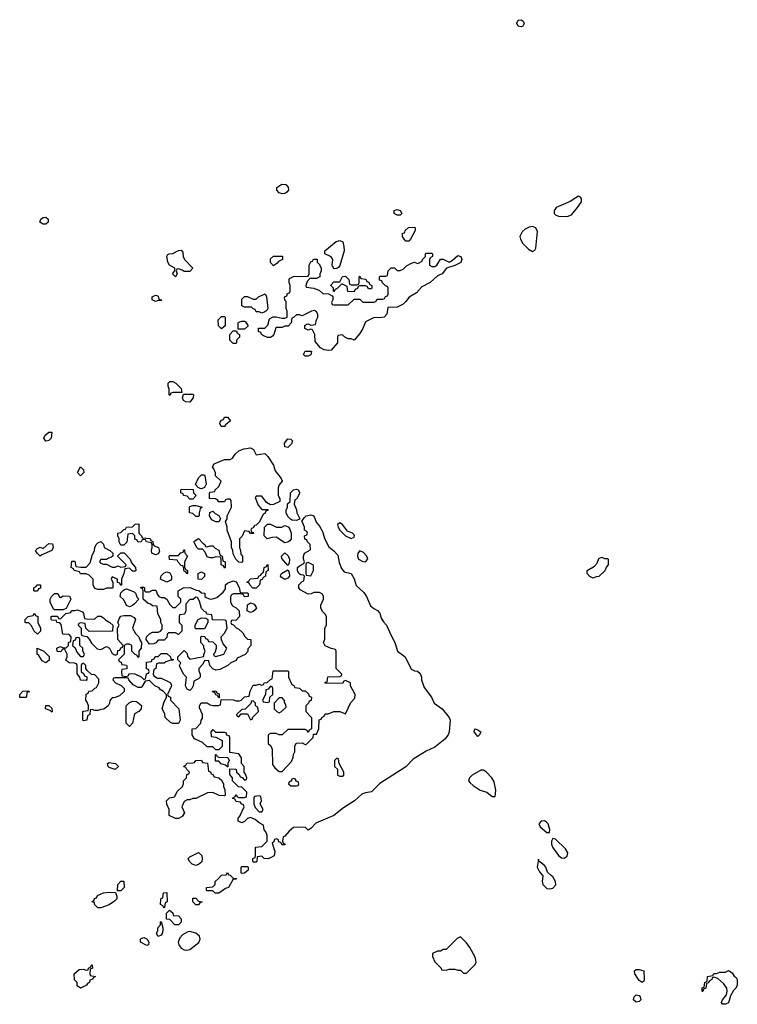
# Model space of a CAD drawing. Header units: inches. Extents: x 2380053 to 2584298, y 380219 to 546618.
# Tile 100 of 256: x 2466307 to 2471292, y 454478 to 461315. Entities that reach past the tile are written whole.
import ezdxf

# ---------------------------------------------------------------- set-up
doc = ezdxf.new("R2010")
doc.units = ezdxf.units.IN
doc.header["$MEASUREMENT"] = 0
for name, color, linetype in [('C4465', 7, 'Continuous'), ('C4466', 7, 'Continuous'), ('C4475', 7, 'Continuous'), ('C4476', 7, 'Continuous')]:
    doc.layers.add(name, color=color, linetype=linetype)

msp = doc.modelspace()

# ---------------------------------------------------------------- linework, layer by layer
at = {"layer": 'C4465', "color": 2}
for points, elevation in [([(2468930, 459958), (2468908.9, 459968.9), (2468908.7, 459990), (2468930, 459998), (2468951.3, 459990), (2468962, 459970), (2468950, 459958)], 54), ([(2466470, 459895.3), (2466448, 459910), (2466455.3, 459930), (2466470, 459941), (2466490, 459944.7), (2466504.7, 459930), (2466504.7, 459910), (2466490, 459895.3)], 54), ([(2468990, 459778), (2468978, 459790), (2468966, 459810), (2468966, 459830), (2468982, 459838), (2468986, 459850), (2469008.4, 459871.6), (2469050, 459874), (2469054, 459870), (2469054, 459850), (2469022, 459790), (2469010, 459778)], 54), ([(2469870, 459878.4), (2469845.7, 459874.3), (2469818.9, 459861.1), (2469797.8, 459842.2), (2469781.6, 459810), (2469784.9, 459790), (2469801.4, 459761.4), (2469842, 459722), (2469870, 459704.9), (2469885.1, 459714.9), (2469892.3, 459727.7), (2469903.9, 459843.9), (2469893.2, 459870)], 58), ([(2468490, 459586), (2468486, 459590), (2468478, 459610), (2468482, 459650), (2468470, 459668), (2468426, 459690), (2468426, 459710), (2468504.7, 459775.3), (2468530, 459782), (2468551.6, 459771.6), (2468559.8, 459739.8), (2468561, 459710), (2468531.6, 459608.4), (2468523.6, 459596.4), (2468510, 459588)], 54), ([(2467450, 459566), (2467436.4, 459576.4), (2467410, 459586), (2467398, 459582), (2467394, 459570), (2467402, 459550), (2467390, 459529), (2467369.3, 459550), (2467386, 459570), (2467386, 459590), (2467349, 459610), (2467335.3, 459630), (2467328.7, 459670), (2467336.4, 459683.6), (2467346, 459690), (2467370, 459692), (2467410, 459712), (2467430, 459714), (2467439.6, 459699.6), (2467442, 459670), (2467452, 459650), (2467511.1, 459588.9), (2467490, 459566)], 54), ([(2469170, 459602), (2469190, 459602), (2469206, 459610), (2469230, 459652), (2469250, 459651.3), (2469290, 459632), (2469314.6, 459645.4), (2469350, 459678), (2469370.9, 459670.9), (2469378, 459650), (2469370.5, 459629.5), (2469330, 459609), (2469271, 459589), (2469242, 459550), (2469210, 459535.3), (2469158, 459490), (2469100.9, 459459.1), (2469062.5, 459417.5), (2469012.7, 459387.3), (2468990, 459357.2), (2468970, 459339.3), (2468930, 459319.3), (2468863.6, 459316.4), (2468857.3, 459270), (2468838, 459250), (2468810, 459244), (2468770, 459248), (2468710, 459218), (2468691.3, 459170), (2468670, 459135.3), (2468630.4, 459089.6), (2468610, 459098), (2468590, 459098), (2468566, 459110), (2468550, 459126), (2468518, 459122), (2468514, 459110), (2468514, 459070), (2468470, 459021.2), (2468450, 459017.2), (2468422.7, 459022.7), (2468396.4, 459036.4), (2468360.4, 459080.4), (2468358, 459130), (2468342, 459162), (2468330, 459166), (2468310, 459158), (2468288, 459170), (2468288.4, 459191.6), (2468300.4, 459199.6), (2468310, 459202), (2468330, 459194), (2468362, 459198), (2468368.4, 459231.6), (2468378, 459250), (2468378, 459270), (2468370, 459286), (2468354.6, 459294.6), (2468334, 459290), (2468270, 459258), (2468250, 459266), (2468230, 459266), (2468210, 459246), (2468198, 459242), (2468194, 459210), (2468172.7, 459187.3), (2468150, 459186), (2468130, 459178), (2468090, 459178), (2468085.4, 459174.6), (2468071.6, 459128.4), (2468063.6, 459116.4), (2468050, 459108), (2468030, 459108), (2468000.4, 459120.4), (2467986, 459130), (2467982, 459142), (2467966, 459150), (2467967.3, 459172.7), (2468010, 459174), (2468030, 459194), (2468043.1, 459236.9), (2468068.7, 459251.3), (2468090, 459251.3), (2468130, 459242), (2468150, 459242), (2468166, 459250), (2468166, 459290), (2468158, 459310), (2468158, 459358), (2468148.4, 459368.4), (2468146, 459390), (2468162, 459398), (2468167.3, 459412.7), (2468182, 459418), (2468186, 459430), (2468186, 459470), (2468178, 459490), (2468178, 459510), (2468182, 459518), (2468208.9, 459531.1), (2468310, 459534), (2468318, 459550), (2468318, 459610), (2468330, 459634), (2468342, 459638), (2468347.3, 459652.7), (2468372.7, 459652.7), (2468374, 459630), (2468390, 459614), (2468402, 459590), (2468402, 459570), (2468392.7, 459547.3), (2468391.6, 459528.4), (2468370, 459518), (2468322, 459518), (2468303.6, 459496.4), (2468294, 459470), (2468298, 459458), (2468351.6, 459451.6), (2468390, 459434), (2468412.7, 459412.7), (2468452, 459412), (2468478, 459398), (2468482, 459390), (2468482, 459370), (2468474, 459350), (2468478, 459338), (2468490, 459334), (2468590, 459334), (2468630, 459374), (2468670, 459374), (2468690, 459354), (2468770, 459354), (2468782, 459358), (2468790, 459374), (2468830, 459374), (2468842, 459378), (2468847.3, 459392.7), (2468862, 459398), (2468866, 459410), (2468866, 459450), (2468862, 459462), (2468847.3, 459467.3), (2468827.3, 459487.3), (2468822, 459502), (2468807.3, 459507.3), (2468806, 459530), (2468810, 459534), (2468850, 459534), (2468862, 459538), (2468866, 459570), (2468888.4, 459591.6), (2468910, 459592), (2468930, 459574), (2468950, 459574), (2468970, 459582), (2468994.6, 459605.4), (2469030, 459624.7), (2469050, 459632), (2469070, 459622), (2469076.4, 459623.6), (2469102, 459638), (2469106, 459650), (2469126, 459670), (2469126, 459690), (2469130, 459694), (2469170, 459694), (2469174, 459690), (2469174, 459670), (2469158, 459662), (2469154, 459650), (2469154, 459610)], 54), ([(2468070, 459606), (2468048.4, 459628.4), (2468050, 459654), (2468070, 459672), (2468132.7, 459672.7), (2468134, 459650), (2468104.7, 459635.3), (2468096.9, 459623.1)], 54), ([(2468730, 459446), (2468722, 459462), (2468710, 459466), (2468670, 459466), (2468658, 459462), (2468652.7, 459447.3), (2468638, 459442), (2468630, 459426), (2468587.3, 459427.3), (2468582, 459462), (2468550, 459478), (2468542, 459478), (2468512.7, 459447.3), (2468498, 459442), (2468490, 459426), (2468486, 459430), (2468486, 459450), (2468468.4, 459468.4), (2468468.4, 459471.6), (2468490, 459494), (2468530, 459494), (2468548.7, 459531.3), (2468570, 459534), (2468594, 459510), (2468598, 459478), (2468610, 459474), (2468650, 459474), (2468662, 459478), (2468666, 459490), (2468666, 459530), (2468670, 459534), (2468678, 459518), (2468712.7, 459512.7), (2468718, 459498), (2468732.7, 459492.7), (2468738, 459478), (2468754, 459470), (2468754, 459450), (2468750, 459446)], 54), ([(2467250, 459358), (2467228, 459370), (2467228, 459390), (2467250, 459402), (2467259.6, 459399.6), (2467270, 459394), (2467274, 459374), (2467294, 459370), (2467290, 459366), (2467270, 459366)], 54), ([(2467990, 459278), (2467970, 459286), (2467950, 459286), (2467942, 459302), (2467930, 459306), (2467918, 459318), (2467870, 459318), (2467850, 459328), (2467850, 459374), (2467870, 459392), (2467890, 459392), (2467930, 459374), (2467950, 459374), (2467966, 459390), (2468011.6, 459411.6), (2468022, 459390), (2468031.3, 459310), (2468023.6, 459296.4), (2468010, 459286)], 54), ([(2467710, 459168.7), (2467688.4, 459188.4), (2467686, 459230), (2467710, 459254), (2467730, 459254), (2467734, 459250), (2467734, 459190)], 54), ([(2467826, 459166), (2467826, 459210), (2467830, 459214), (2467850, 459222), (2467870, 459222), (2467876.9, 459216.9), (2467894, 459190), (2467870, 459166)], 54), ([(2467790, 459066), (2467768, 459090), (2467766, 459130), (2467790, 459154), (2467814, 459154), (2467818, 459138), (2467834, 459130), (2467834, 459110), (2467814, 459090), (2467814, 459070), (2467810, 459066)], 54), ([(2468290, 458978), (2468278, 458990), (2468290, 459014), (2468330, 459014), (2468334, 459010), (2468330, 458988), (2468310, 458978)], 54), ([(2467434, 458726), (2467372.7, 458727.3), (2467358, 458722), (2467350, 458706), (2467346, 458710), (2467346, 458750), (2467338, 458770), (2467338, 458790), (2467350, 458802), (2467370, 458802), (2467391.1, 458791.1), (2467430, 458754)], 54), ([(2467490, 458658), (2467460.4, 458660.4), (2467446, 458670), (2467438, 458690), (2467446, 458714), (2467510, 458714), (2467514, 458710), (2467511.6, 458688.4)], 54), ([(2467730, 458489.2), (2467706, 458490), (2467698, 458510), (2467700.4, 458519.6), (2467710, 458534), (2467722, 458538), (2467730, 458554), (2467750, 458554), (2467772, 458530), (2467738, 458502)], 54), ([(2466490, 458389.2), (2466474, 458410), (2466485.2, 458430), (2466510, 458451), (2466531.3, 458451.3), (2466526, 458410), (2466510, 458394)], 54), ([(2467950, 458294), (2468010, 458302), (2468030, 458282), (2468070, 458222), (2468082.8, 458182.8), (2468124.7, 458130), (2468131, 458110), (2468110, 458086), (2468103.6, 458063.6), (2468102, 458010), (2468114, 457990), (2468114, 457970), (2468070, 457948), (2468050, 457946), (2468022, 457962), (2467990, 458006), (2467950, 458006), (2467942, 457998), (2467963.6, 457943.6), (2467990, 457914), (2468030, 457914), (2468034, 457910), (2468018, 457902), (2468010, 457886), (2467998, 457882), (2467972.7, 457827.3), (2467950, 457806), (2467938, 457802), (2467930, 457786), (2467918, 457782), (2467914, 457770), (2467918, 457758), (2467930, 457754), (2467932, 457748), (2467910, 457746), (2467902, 457762), (2467870, 457766), (2467851.6, 457728.4), (2467834, 457710), (2467834, 457650), (2467842, 457630), (2467843.6, 457603.6), (2467854, 457590), (2467854, 457550), (2467850, 457546), (2467830, 457548), (2467808.9, 457568.9), (2467790, 457606), (2467788, 457630), (2467778, 457650), (2467778, 457690), (2467748, 457770), (2467748, 457790), (2467738, 457830), (2467748, 457850), (2467748, 457870), (2467778, 457930), (2467776.4, 457976.4), (2467770, 457986), (2467750, 457986), (2467738, 457982), (2467730, 457966), (2467690, 457966), (2467682, 457982), (2467667.3, 457987.3), (2467626, 457990), (2467626, 458030), (2467630, 458034), (2467662, 458038), (2467666, 458050), (2467690, 458074), (2467706, 458110), (2467668.4, 458148.4), (2467667.3, 458167.3), (2467656.4, 458196.4), (2467646, 458210), (2467658, 458230), (2467730, 458262), (2467770, 458262), (2467786, 458270), (2467803.1, 458296.9), (2467830, 458322), (2467864.7, 458335.3), (2467910, 458341), (2467930.7, 458330.7)], 54), ([(2468170, 458343.7), (2468149.8, 458349.8), (2468146.6, 458373.4), (2468170, 458404.7), (2468190, 458402), (2468202, 458390), (2468194.8, 458370)], 54), ([(2466730, 458148), (2466708, 458170), (2466730, 458211), (2466751.3, 458190), (2466752, 458170)], 54), ([(2467570, 458058), (2467560.4, 458060.4), (2467547.3, 458067.3), (2467528, 458088), (2467550, 458134), (2467570, 458154), (2467590, 458154), (2467594, 458150), (2467602, 458090), (2467590, 458066)], 54), ([(2467490, 457986), (2467470, 458006), (2467446, 458010), (2467442, 458022), (2467426, 458030), (2467426, 458050), (2467430, 458054), (2467512.7, 458052.7), (2467514, 458030), (2467534, 458010), (2467510, 457986)], 54), ([(2468230, 457838), (2468200.4, 457840.4), (2468187.3, 457847.3), (2468170, 457866), (2468158, 457890), (2468158, 457910), (2468168, 457930), (2468168, 457952), (2468186, 457970), (2468188, 458030), (2468208.7, 458050), (2468230, 458054.4), (2468241, 458050), (2468252.4, 458030), (2468230, 457986), (2468218, 457982), (2468214, 457950), (2468231.1, 457911.1), (2468232, 457890), (2468254, 457850), (2468250, 457846)], 54), ([(2467530, 457866), (2467510, 457886), (2467486, 457890), (2467486, 457930), (2467490, 457934), (2467510, 457942), (2467530, 457942), (2467574, 457930), (2467562, 457918), (2467554, 457890), (2467554, 457870), (2467550, 457866)], 54), ([(2468310, 455688), (2468290, 455708), (2468210, 455706), (2468179.6, 455680.4), (2468150, 455646), (2468138, 455642), (2468134, 455610), (2468138, 455598), (2468152, 455590), (2468150, 455586), (2468130, 455586), (2468122, 455602), (2468107.3, 455607.3), (2468102, 455622), (2468090, 455626), (2468078, 455622), (2468072.7, 455607.3), (2468062, 455598), (2468079.8, 455539.8), (2468076, 455510), (2468050, 455494), (2468030, 455489.2), (2468006, 455490), (2467990, 455506), (2467958, 455502), (2467954, 455470), (2467950, 455466), (2467930, 455466), (2467926, 455470), (2467926, 455490), (2467942, 455498), (2467946, 455510), (2467946, 455570), (2467990, 455574), (2468026, 455610), (2468026, 455650), (2468016.4, 455676.4), (2468006, 455690), (2468002, 455722), (2467970, 455738), (2467942, 455762), (2467910, 455775.3), (2467890, 455768), (2467870, 455748), (2467850, 455738), (2467826, 455750), (2467826, 455770), (2467836.4, 455783.6), (2467866, 455850), (2467862, 455862), (2467846, 455870), (2467842, 455882), (2467810, 455886), (2467802, 455902), (2467786, 455910), (2467802, 455918), (2467810, 455934), (2467818, 455918), (2467830, 455914), (2467870, 455914), (2467882, 455918), (2467886, 455950), (2467850, 455986), (2467827.3, 455987.3), (2467786, 456030), (2467786, 456050), (2467767.3, 456072.7), (2467766, 456114), (2467811.6, 456111.6), (2467814, 456090), (2467832.7, 456072.7), (2467838, 456058), (2467852.7, 456052.7), (2467870, 456034), (2467882, 456038), (2467886, 456050), (2467876.4, 456076.4), (2467866, 456090), (2467866, 456130), (2467848, 456150), (2467848, 456190), (2467830, 456218), (2467767.3, 456227.3), (2467766, 456330), (2467762, 456342), (2467747.3, 456347.3), (2467742, 456362), (2467730, 456366), (2467670, 456366), (2467650, 456386), (2467634, 456370), (2467638, 456338), (2467670, 456334), (2467714, 456310), (2467712.7, 456267.3), (2467690, 456246), (2467670, 456246), (2467650, 456266), (2467610, 456266), (2467576.4, 456296.4), (2467522, 456322), (2467506, 456350), (2467506, 456390), (2467530, 456394), (2467566, 456430), (2467568.4, 456451.6), (2467578, 456462), (2467578, 456490), (2467556.4, 456536.4), (2467555.3, 456550), (2467569, 456571), (2467610, 456571.3), (2467630, 456558), (2467650, 456552), (2467687.3, 456552.7), (2467702, 456558), (2467706, 456594), (2467790, 456592), (2467810, 456584.7), (2467834.6, 456585.4), (2467846, 456590), (2467870, 456614), (2467902, 456618), (2467908.4, 456651.6), (2467930, 456694), (2467950, 456694), (2467970, 456702), (2467990, 456694), (2468002, 456698), (2468006, 456710), (2468027.3, 456712.7), (2468050, 456734), (2468062, 456738), (2468067.3, 456792.7), (2468170, 456794), (2468174, 456790), (2468174, 456750), (2468198, 456698), (2468212.7, 456692.7), (2468218, 456678), (2468250, 456674), (2468270, 456654), (2468290, 456654), (2468312.7, 456632.7), (2468318, 456618), (2468334, 456610), (2468332.7, 456587.3), (2468318, 456582), (2468314, 456570), (2468294, 456550), (2468294, 456510), (2468334, 456470), (2468334, 456390), (2468318, 456382), (2468310, 456366), (2468302, 456382), (2468290, 456386), (2468170, 456386), (2468131.6, 456348.4), (2468110, 456348), (2468090, 456358), (2468050, 456358), (2468034, 456350), (2468034, 456290), (2468052.7, 456272.7), (2468062, 456250), (2468063.6, 456143.6), (2468079.6, 456119.6), (2468110, 456094), (2468130, 456094), (2468196.4, 456163.6), (2468207.3, 456192.7), (2468208.4, 456211.6), (2468218, 456230), (2468218, 456270), (2468228.7, 456291.3), (2468270, 456294), (2468290, 456282), (2468298, 456282), (2468346, 456330), (2468347.3, 456352.7), (2468370, 456354), (2468386, 456390), (2468387.3, 456452.7), (2468402, 456458), (2468406, 456470), (2468422, 456478), (2468430, 456494), (2468450, 456494), (2468488.9, 456511.1), (2468531.1, 456511.1), (2468570, 456494), (2468607.3, 456572.7), (2468636.4, 456603.6), (2468638, 456630), (2468606, 456690), (2468606, 456710), (2468570, 456726), (2468558, 456722), (2468550, 456706), (2468428.4, 456708.4), (2468430, 456714), (2468442, 456718), (2468447.3, 456752.7), (2468530, 456754), (2468542, 456758), (2468546, 456770), (2468506, 456810), (2468506, 456930), (2468502, 456942), (2468470, 456948), (2468430, 456966), (2468418, 456990), (2468427.3, 457012.7), (2468426, 457090), (2468438, 457110), (2468438, 457170), (2468430, 457186), (2468410, 457206), (2468398, 457230), (2468398, 457250), (2468418, 457290), (2468418, 457310), (2468410, 457326), (2468390, 457338), (2468350, 457338), (2468331.6, 457328.4), (2468310, 457326), (2468256.4, 457356.4), (2468246, 457370), (2468246, 457390), (2468270, 457414), (2468282, 457418), (2468286, 457450), (2468278, 457458), (2468260.4, 457460.4), (2468246, 457470), (2468238, 457490), (2468238, 457510), (2468250, 457522), (2468282, 457538), (2468286, 457550), (2468278, 457570), (2468278, 457590), (2468286, 457610), (2468327.3, 457632.7), (2468326, 457670), (2468306, 457690), (2468302, 457702), (2468288.4, 457708.4), (2468286, 457730), (2468302, 457738), (2468306, 457750), (2468302, 457762), (2468286, 457770), (2468286, 457790), (2468266, 457834), (2468270, 457834), (2468283.1, 457856.9), (2468298, 457870), (2468330, 457877.3), (2468350.6, 457870), (2468366.4, 457826.4), (2468390, 457798), (2468410, 457762), (2468427.1, 457707.1), (2468454.4, 457654.4), (2468490, 457626), (2468516.1, 457596.1), (2468526.7, 457546.7), (2468543.1, 457503.1), (2468562, 457482), (2468610.5, 457470), (2468630, 457431.3), (2468645.2, 457385.2), (2468697.3, 457337.3), (2468715.5, 457310), (2468744.4, 457244.4), (2468766.4, 457226.4), (2468793.3, 457213.3), (2468810, 457194.8), (2468818.8, 457158.8), (2468833.8, 457133.8), (2468856.3, 457110), (2468884.4, 457044.4), (2468914, 456990), (2468930.7, 456930.7), (2468984.7, 456890), (2469025.5, 456805.5), (2469050, 456794), (2469070, 456790.5), (2469090, 456774.8), (2469098, 456750), (2469097.3, 456730), (2469118, 456678), (2469166.8, 456610), (2469186.8, 456570), (2469242.8, 456530), (2469290.6, 456470), (2469298, 456450), (2469290.6, 456369.4), (2469282.8, 456350), (2469260.9, 456319.1), (2469190, 456263.7), (2469130, 456236), (2469040.7, 456179.3), (2468990, 456127), (2468808.4, 456011.6), (2468750, 455952.7), (2468710, 455946), (2468684, 455936), (2468634, 455890), (2468557.1, 455842.9), (2468490, 455789.4), (2468364, 455736), (2468330, 455698)], 54), ([(2467670, 457828), (2467643.1, 457843.1), (2467626, 457870), (2467627.3, 457892.7), (2467650, 457902), (2467665.4, 457885.4), (2467691.1, 457871.1), (2467702, 457850), (2467690, 457828)], 54), ([(2467250, 457598), (2467226, 457610), (2467222, 457630), (2467228, 457650), (2467227.3, 457667.3), (2467222, 457682), (2467188.4, 457688.4), (2467182, 457702), (2467170, 457706), (2467158, 457702), (2467151.6, 457688.4), (2467130, 457686), (2467122, 457702), (2467107.3, 457707.3), (2467106, 457730), (2467090, 457746), (2467058, 457742), (2467052.7, 457687.3), (2467030, 457666), (2467010, 457666), (2466998, 457690), (2466998, 457710), (2466988, 457730), (2466988, 457750), (2467010, 457754), (2467030, 457774), (2467042, 457778), (2467050, 457792), (2467090, 457794), (2467110, 457812), (2467134, 457814), (2467134, 457750), (2467154, 457730), (2467158, 457718), (2467212.7, 457712.7), (2467218, 457698), (2467231.6, 457691.6), (2467234, 457670), (2467242, 457662), (2467271, 457651), (2467278, 457622), (2467270, 457606)], 54), ([(2468091.6, 457791.6), (2468128.4, 457791.6), (2468150, 457802), (2468172.7, 457792.7), (2468182, 457782), (2468192, 457750), (2468192, 457710), (2468183.6, 457696.4), (2468170, 457688), (2468150, 457682), (2468090, 457722), (2468059.6, 457720.4), (2468026, 457710), (2468006, 457730), (2468008, 457792), (2468028, 457812), (2468050, 457812)], 54), ([(2468530, 457821.2), (2468516, 457810), (2468519.1, 457790), (2468530, 457771), (2468571.3, 457730), (2468610, 457711.3), (2468630, 457722), (2468633.2, 457730), (2468630, 457738), (2468618, 457750), (2468583.7, 457763.7), (2468550, 457809)], 58), ([(2466450, 457588.7), (2466428, 457610), (2466418, 457630), (2466430, 457642), (2466450, 457651.3), (2466470, 457642), (2466510, 457678), (2466534.8, 457674.8), (2466541, 457650), (2466530.7, 457630), (2466461, 457599)], 54), ([(2466890, 457534), (2466910, 457534), (2466950, 457514), (2466970, 457514), (2466990, 457522), (2467010, 457514), (2467042, 457518), (2467046, 457530), (2466986, 457590), (2467010, 457614), (2467032.7, 457612.7), (2467074, 457570), (2467083.6, 457543.6), (2467111.6, 457511.6), (2467114, 457490), (2467110, 457486), (2467090, 457486), (2467070, 457506), (2467038, 457502), (2467031.6, 457468.4), (2467014, 457430), (2467014, 457390), (2467010, 457386), (2467002, 457402), (2466987.3, 457407.3), (2466986, 457430), (2466950, 457446), (2466942, 457430), (2466954, 457410), (2466954, 457370), (2466950, 457368), (2466910, 457368), (2466890, 457358), (2466850, 457358), (2466830, 457366), (2466818, 457390), (2466818, 457430), (2466790, 457458), (2466770, 457466), (2466730, 457466), (2466722, 457482), (2466686, 457490), (2466682, 457502), (2466666, 457510), (2466670, 457554), (2466690, 457554), (2466698, 457518), (2466732.7, 457512.7), (2466770, 457514), (2466796.4, 457543.6), (2466810, 457594), (2466828, 457630), (2466828.7, 457650), (2466838, 457670), (2466850, 457682), (2466870, 457692), (2466890, 457674), (2466894, 457650), (2466934, 457630), (2466954, 457610), (2466954, 457590), (2466939.6, 457580.4), (2466923.6, 457576.4), (2466910, 457566), (2466870, 457566), (2466862, 457550), (2466870, 457542)], 54), ([(2467610, 457654), (2467630, 457662), (2467650, 457662), (2467665.4, 457645.4), (2467691.1, 457631.1), (2467698, 457598), (2467714, 457590), (2467718, 457558), (2467734, 457550), (2467734, 457510), (2467730, 457506), (2467722, 457522), (2467706, 457530), (2467706, 457570), (2467702, 457582), (2467670, 457586), (2467650, 457578), (2467630, 457578), (2467610, 457586), (2467596.4, 457616.4), (2467578, 457638), (2467550, 457638), (2467538, 457650), (2467518, 457690), (2467523.1, 457696.9), (2467550, 457712), (2467579.6, 457679.6), (2467594, 457670), (2467598, 457658)], 54), ([(2467470, 457468), (2467462, 457482), (2467450, 457486), (2467442, 457522), (2467430, 457526), (2467407.3, 457547.3), (2467402, 457562), (2467347.3, 457567.3), (2467346, 457590), (2467350, 457594), (2467410, 457594), (2467427.3, 457612.7), (2467442, 457618), (2467447.3, 457632.7), (2467452.7, 457632.7), (2467454, 457610), (2467472, 457590), (2467452, 457550), (2467452.7, 457512.7), (2467458, 457498), (2467474, 457490), (2467474, 457470)], 54), ([(2468170, 457526), (2468127.3, 457572.7), (2468126, 457590), (2468150, 457612), (2468172.7, 457592.7), (2468182, 457570), (2468179.6, 457540.4)], 54), ([(2468670, 457627), (2468656.4, 457610), (2468654.9, 457590), (2468661.3, 457570), (2468690, 457553.4), (2468710, 457550.5), (2468725.6, 457570), (2468718, 457590), (2468694.6, 457614.6)], 58), ([(2467927.3, 457367.3), (2467906, 457390), (2467902, 457402), (2467886, 457410), (2467902, 457418), (2467908.4, 457431.6), (2467962, 457438), (2467970, 457454), (2467982, 457458), (2467986, 457470), (2468002, 457478), (2468006, 457510), (2468022, 457518), (2468026, 457530), (2468031.6, 457531.6), (2468034, 457490), (2468018, 457482), (2468014, 457450), (2467998, 457442), (2467992.7, 457427.3), (2467978, 457422), (2467974, 457390), (2467950, 457368)], 54), ([(2468310, 457546), (2468298, 457542), (2468294, 457530), (2468294, 457470), (2468298, 457458), (2468330, 457454), (2468348, 457490), (2468347.3, 457527.3)], 54), ([(2467330, 457408.7), (2467286, 457430), (2467290, 457454), (2467310, 457474), (2467330, 457482), (2467350, 457474), (2467362, 457450), (2467362, 457430), (2467356.9, 457423.1)], 54), ([(2467570, 457428), (2467548, 457430), (2467548, 457470), (2467570, 457482), (2467591.3, 457470), (2467590.9, 457449.1)], 54), ([(2468150, 457428.7), (2468123.1, 457443.1), (2468118, 457450), (2468120.4, 457459.6), (2468126, 457470), (2468170, 457494), (2468179.6, 457479.6), (2468182, 457450), (2468170, 457438)], 54), ([(2466410, 457346), (2466406, 457350), (2466406, 457370), (2466422, 457378), (2466426, 457390), (2466451.6, 457391.6), (2466451.6, 457368.4), (2466438, 457362), (2466430, 457346)], 54), ([(2467850, 457334), (2467890, 457334), (2467894, 457330), (2467894, 457310), (2467870, 457308), (2467862, 457322), (2467847.3, 457327.3), (2467792.7, 457327.3), (2467778, 457322), (2467772.7, 457307.3), (2467772, 457270), (2467785.4, 457245.4), (2467811, 457231), (2467832, 457210), (2467834, 457170), (2467810, 457146), (2467778, 457142), (2467774, 457130), (2467778, 457118), (2467792.7, 457112.7), (2467811.6, 457091.6), (2467830, 457082), (2467856.9, 457056.9), (2467871.6, 457031.6), (2467890, 457014), (2467914, 457010), (2467912, 456970), (2467892.7, 456947.3), (2467891.6, 456928.4), (2467872.7, 456907.3), (2467818, 456882), (2467810, 456866), (2467774, 456850), (2467754, 456830), (2467696.9, 456803.1), (2467670, 456798), (2467650, 456808), (2467628, 456830), (2467622, 456862), (2467590, 456866), (2467579.8, 456840.2), (2467552, 456810), (2467552.7, 456792.7), (2467562, 456770), (2467562, 456750), (2467550, 456738), (2467518, 456722), (2467512, 456690), (2467502, 456670), (2467490, 456658), (2467470, 456666), (2467458, 456690), (2467466, 456750), (2467447.3, 456767.3), (2467420.4, 456820.4), (2467418, 456830), (2467426, 456850), (2467406, 456870), (2467406, 456890), (2467450, 456934), (2467470, 456914), (2467472.7, 456892.7), (2467490, 456874), (2467586, 456894), (2467586, 456906), (2467595.3, 456930), (2467587.3, 456952.7), (2467587.3, 456967.3), (2467566, 456990), (2467566, 457030), (2467570, 457034), (2467592.7, 457032.7), (2467598, 457018), (2467612.7, 457012.7), (2467618, 456998), (2467650, 456994), (2467671.6, 456971.6), (2467671.6, 456948.4), (2467662, 456918), (2467654, 456910), (2467658, 456898), (2467670, 456894), (2467726, 456910), (2467746, 456950), (2467720.4, 456980.4), (2467708.4, 457008.4), (2467706, 457030), (2467730, 457054), (2467748, 457090), (2467742, 457142), (2467730, 457146), (2467647.3, 457147.3), (2467642, 457182), (2467607.3, 457187.3), (2467602, 457202), (2467590, 457206), (2467570, 457226), (2467556.4, 457276.4), (2467542, 457302), (2467530, 457306), (2467511.6, 457288.4), (2467490, 457288), (2467462, 457258), (2467462, 457210), (2467452.7, 457187.3), (2467418, 457182), (2467414, 457170), (2467414, 457130), (2467434, 457110), (2467434, 457070), (2467410, 457046), (2467390, 457058), (2467343.6, 457056.4), (2467332.7, 457047.3), (2467330, 457026), (2467310, 457006), (2467270, 457006), (2467252.7, 456987.3), (2467239.6, 456980.4), (2467210, 456978), (2467186, 457010), (2467188, 457030), (2467208.9, 457051.1), (2467230, 457062), (2467270, 457062), (2467286, 457070), (2467296.4, 457083.6), (2467298, 457110), (2467288.9, 457128.9), (2467288, 457150), (2467268, 457190), (2467262, 457242), (2467230, 457246), (2467216.4, 457256.4), (2467200.4, 457260.4), (2467166, 457290), (2467166, 457350), (2467162, 457362), (2467146, 457370), (2467150, 457374), (2467170, 457374), (2467174, 457370), (2467174, 457350), (2467182, 457342), (2467210, 457342), (2467230, 457354), (2467252.7, 457352.7), (2467263.6, 457323.6), (2467274, 457310), (2467290, 457302), (2467310, 457302), (2467330, 457292), (2467350, 457254), (2467370, 457234), (2467390, 457234), (2467426, 457270), (2467426, 457290), (2467408, 457310), (2467408, 457350), (2467446, 457370), (2467491.1, 457371.1), (2467532.7, 457352.7), (2467551.6, 457351.6), (2467570, 457334), (2467592.7, 457332.7), (2467594, 457310), (2467603.6, 457303.6), (2467630, 457292), (2467647.3, 457292.7), (2467676.4, 457303.6), (2467720.4, 457339.6), (2467738, 457362), (2467738, 457390), (2467750, 457402), (2467790, 457418), (2467811.6, 457411.6), (2467831.6, 457371.6), (2467838, 457338)], 54), ([(2466590, 457302), (2466610, 457314), (2466652.7, 457312.7), (2466662, 457290), (2466630, 457226), (2466610, 457218), (2466550, 457218), (2466542, 457222), (2466518, 457270), (2466518, 457290), (2466528, 457310), (2466548, 457330), (2466571.6, 457331.6), (2466584.7, 457304.7)], 54), ([(2467070, 457238), (2467050, 457248), (2467030, 457286), (2467006, 457310), (2467010, 457334), (2467027.3, 457352.7), (2467040.4, 457359.6), (2467050, 457362), (2467102, 457342), (2467112.7, 457332.7), (2467123.6, 457303.6), (2467134, 457290), (2467103.6, 457256.4), (2467090, 457248)], 54), ([(2467910, 457198), (2467888, 457210), (2467889, 457251), (2467910, 457264.7), (2467935.3, 457255.3), (2467951.6, 457231.6), (2467943.6, 457216.4), (2467930, 457206)], 54), ([(2466430, 457048), (2466408, 457070), (2466390, 457106), (2466370, 457126), (2466350, 457126), (2466346, 457130), (2466346, 457150), (2466366, 457170), (2466402, 457178), (2466410, 457194), (2466418, 457178), (2466434, 457170), (2466434, 457130), (2466452, 457090), (2466451.6, 457068.4)], 54), ([(2466827.3, 457152.7), (2466850, 457174), (2466870, 457172), (2466890, 457162), (2466905.4, 457145.4), (2466934, 457130), (2466954, 457110), (2466952, 457068), (2466790, 457066), (2466766, 457090), (2466762, 457122), (2466730, 457126), (2466718, 457122), (2466714, 457110), (2466734, 457090), (2466734, 457050), (2466738, 457038), (2466772.7, 457032.7), (2466790, 457014), (2466805.4, 456985.4), (2466845.4, 456945.4), (2466870, 456942), (2466910, 456962), (2466931.1, 456951.1), (2466950, 456914), (2466970, 456902), (2466986, 456910), (2466990, 456934), (2467002, 456938), (2467010, 456954), (2467022, 456958), (2467026, 456970), (2466988, 457010), (2466986, 457090), (2466998, 457110), (2466988, 457130), (2467000.2, 457159.8), (2467010, 457172), (2467030, 457178), (2467076.9, 457176.9), (2467103.6, 457163.6), (2467112, 457150), (2467092, 457090), (2467111.6, 457051.6), (2467134, 457030), (2467143.6, 457003.6), (2467154, 456990), (2467152, 456950), (2467134, 456930), (2467134, 456890), (2467130, 456886), (2467122, 456902), (2467110, 456906), (2467086, 456930), (2467086, 456970), (2467070, 456978), (2467050, 456978), (2467034, 456970), (2467032, 456910), (2466994, 456870), (2466998, 456858), (2467012.7, 456852.7), (2467018, 456838), (2467050, 456832), (2467052.7, 456827.3), (2467052.7, 456807.3), (2467018, 456802), (2467014, 456790), (2467018, 456758), (2467050, 456754), (2467062, 456758), (2467070, 456774), (2467107.3, 456772.7), (2467151.6, 456751.6), (2467170, 456734), (2467182, 456738), (2467188.4, 456771.6), (2467202, 456778), (2467206, 456790), (2467202, 456802), (2467188.4, 456808.4), (2467187.3, 456852.7), (2467222, 456858), (2467227.3, 456872.7), (2467242, 456878), (2467247.3, 456892.7), (2467270, 456894), (2467290, 456914), (2467330, 456914), (2467354, 456890), (2467358, 456878), (2467372.7, 456872.7), (2467372.7, 456867.3), (2467350, 456866), (2467323.6, 456856.4), (2467310, 456846), (2467270, 456846), (2467258, 456842), (2467254, 456810), (2467238, 456802), (2467234, 456770), (2467238, 456758), (2467263.6, 456743.6), (2467290, 456742), (2467339.6, 456719.6), (2467354, 456710), (2467359.6, 456699.6), (2467362, 456690), (2467334, 456630), (2467338, 456618), (2467354, 456610), (2467354, 456590), (2467412, 456530), (2467422, 456450), (2467410, 456428), (2467370, 456428), (2467354.6, 456434.6), (2467318, 456470), (2467314.6, 456494.6), (2467298, 456530), (2467308.9, 456571.1), (2467328, 456610), (2467327.3, 456627.3), (2467306, 456650), (2467283.1, 456663.1), (2467275.3, 456675.3), (2467246, 456690), (2467210, 456726), (2467178, 456722), (2467156.9, 456683.1), (2467150, 456678), (2467130, 456678), (2467096.4, 456696.4), (2467066, 456730), (2467062, 456742), (2467050, 456746), (2466970, 456746), (2466958, 456742), (2466954, 456730), (2466974, 456710), (2467012.7, 456692.7), (2467034, 456670), (2467034, 456650), (2466999.6, 456620.4), (2466970, 456608), (2466950, 456606), (2466932.7, 456587.3), (2466932, 456570), (2466922, 456550), (2466892.7, 456527.3), (2466870, 456526), (2466850, 456518), (2466830, 456518), (2466810, 456526), (2466798, 456522), (2466794, 456490), (2466778, 456482), (2466774, 456450), (2466750, 456446), (2466746, 456450), (2466746, 456510), (2466750, 456514), (2466782, 456518), (2466786, 456530), (2466786, 456550), (2466776.4, 456576.4), (2466766, 456590), (2466768.4, 456631.6), (2466782, 456638), (2466787.3, 456652.7), (2466810, 456654), (2466830, 456674), (2466842, 456678), (2466858, 456710), (2466856.4, 456736.4), (2466830, 456766), (2466807.3, 456767.3), (2466776.4, 456796.4), (2466766, 456810), (2466766, 456830), (2466750, 456846), (2466738, 456842), (2466734, 456830), (2466734, 456790), (2466752.7, 456772.7), (2466758, 456758), (2466772.7, 456752.7), (2466772.7, 456732.7), (2466770, 456726), (2466730, 456728), (2466726, 456750), (2466707.3, 456772.7), (2466706, 456830), (2466702, 456842), (2466687.3, 456847.3), (2466650, 456848), (2466628.4, 456868.4), (2466638, 456890), (2466638, 456910), (2466622, 456942), (2466610, 456946), (2466590, 456926), (2466567.3, 456927.3), (2466566, 456950), (2466570, 456954), (2466590, 456962), (2466610, 456954), (2466630, 456954), (2466646, 456970), (2466646, 456990), (2466662, 456998), (2466666, 457030), (2466650, 457046), (2466607.3, 457047.3), (2466596.4, 457116.4), (2466587.3, 457127.3), (2466566, 457130), (2466562, 457142), (2466530, 457146), (2466526, 457150), (2466526, 457170), (2466530, 457174), (2466570, 457174), (2466578, 457158), (2466590, 457154), (2466627.3, 457192.7), (2466662, 457198), (2466668, 457212), (2466690, 457212), (2466710, 457218), (2466743.6, 457203.6), (2466751.6, 457191.6), (2466758, 457158), (2466770, 457154)], 54), ([(2467530, 457086), (2467526, 457090), (2467526, 457110), (2467548, 457150), (2467570, 457162), (2467599.6, 457159.6), (2467614, 457150), (2467614, 457130), (2467590, 457086)], 54), ([(2466710, 457026), (2466698, 457022), (2466692.7, 457007.3), (2466678, 457002), (2466674, 456970), (2466692.7, 456952.7), (2466703.6, 456923.6), (2466730, 456894), (2466750, 456894), (2466758, 456910), (2466746, 456930), (2466746, 456950), (2466726, 456970), (2466726, 457010), (2466722, 457022)], 54), ([(2466490, 456848), (2466463.1, 456863.1), (2466440.4, 456900.4), (2466428, 456910), (2466428.4, 456951.6), (2466474, 456930), (2466512, 456892), (2466511.3, 456868.7)], 54), ([(2466307.3, 456607.3), (2466308, 456630), (2466330, 456652), (2466370, 456654), (2466372.7, 456647.3), (2466358, 456642), (2466354, 456610), (2466350, 456608)], 54), ([(2467690, 456606), (2467682, 456622), (2467670, 456626), (2467662, 456642), (2467650, 456646), (2467647.3, 456652.7), (2467670, 456654), (2467678, 456638), (2467692.7, 456632.7), (2467694, 456606)], 54), ([(2468050, 456686), (2468032.7, 456667.3), (2468018, 456662), (2468014, 456630), (2467994, 456590), (2467998, 456578), (2468030, 456574), (2468042, 456578), (2468046, 456610), (2468066, 456630), (2468066, 456670), (2468062, 456682)], 54), ([(2467070, 456406), (2467048, 456430), (2467048, 456550), (2467068.7, 456571.3), (2467090, 456582), (2467119.6, 456579.6), (2467152.7, 456552.7), (2467152, 456530), (2467134, 456510), (2467104.7, 456495.3), (2467092, 456430)], 54), ([(2467930, 456586), (2467918, 456582), (2467912.7, 456567.3), (2467872.7, 456527.3), (2467850, 456526), (2467814, 456490), (2467818, 456478), (2467830, 456474), (2467846, 456494), (2467890, 456494), (2467910, 456454), (2467922, 456458), (2467927.3, 456472.7), (2467966, 456510), (2467962, 456542), (2467946, 456550), (2467946, 456570)], 54), ([(2468130, 456606), (2468110, 456606), (2468074, 456570), (2468074, 456530), (2468094, 456510), (2468110, 456502), (2468126, 456510), (2468158, 456542), (2468156.4, 456556.4), (2468147.3, 456572.7), (2468147.3, 456587.3)], 54), ([(2466530, 456506), (2466518, 456518), (2466486, 456530), (2466488, 456552), (2466510, 456552), (2466530, 456534), (2466534, 456510)], 54), ([(2469490, 456338), (2469464, 456370), (2469469.3, 456390.7), (2469490, 456384.7), (2469511.3, 456370), (2469502, 456350)], 54), ([(2466970, 456109), (2466930, 456122), (2466922, 456130), (2466918, 456150), (2466930, 456158), (2466972, 456150), (2466994, 456130)], 54), ([(2467730, 455926), (2467692.7, 455927.3), (2467650, 455948), (2467612.7, 455947.3), (2467530, 455908), (2467510, 455908), (2467490, 455898), (2467470, 455898), (2467450, 455886), (2467434, 455850), (2467451.6, 455808.4), (2467436.9, 455783.1), (2467410, 455768.7), (2467388.9, 455768.9), (2467346, 455790), (2467346, 455830), (2467328.7, 455868.7), (2467328, 455890), (2467348.4, 455911.6), (2467382, 455918), (2467403.1, 455956.9), (2467438, 455990), (2467446, 456010), (2467446, 456030), (2467466, 456050), (2467467.3, 456072.7), (2467482, 456078), (2467486, 456090), (2467467.3, 456107.3), (2467462, 456122), (2467450, 456126), (2467448, 456132), (2467462, 456138), (2467468.4, 456151.6), (2467510, 456154), (2467522, 456158), (2467530, 456172), (2467570, 456174), (2467578, 456158), (2467612.7, 456152.7), (2467618, 456098), (2467632.7, 456092.7), (2467638, 456078), (2467650, 456074), (2467658, 456058), (2467691.6, 456051.6), (2467710, 456034), (2467722, 456010), (2467722, 455990), (2467732.7, 455967.3), (2467734, 455930)], 54), ([(2467750, 456126), (2467738, 456138), (2467707.3, 456147.3), (2467690, 456166), (2467667.3, 456167.3), (2467667.3, 456212.7), (2467672.7, 456212.7), (2467678, 456198), (2467690, 456194), (2467752.7, 456192.7), (2467762, 456170), (2467754, 456150), (2467754, 456126)], 54), ([(2468510, 456186), (2468494, 456170), (2468494, 456130), (2468514, 456110), (2468514, 456070), (2468530, 456062), (2468550, 456062), (2468558, 456070), (2468558, 456090), (2468526, 456150), (2468522, 456182)], 54), ([(2469510, 456103.7), (2469451, 456070), (2469431, 456050), (2469424.7, 456030), (2469435.3, 456015.3), (2469458, 455998), (2469504.9, 455964.9), (2469551, 455950), (2469590, 455921), (2469610, 455922), (2469615.1, 455964.9), (2469602, 456022), (2469586.6, 456050), (2469550, 456089.6), (2469530, 456102.9)], 58), ([(2468210, 456046), (2468198, 456042), (2468192.7, 456027.3), (2468178, 456022), (2468174, 456010), (2468190, 455994), (2468230, 455994), (2468242, 455998), (2468246, 456010), (2468242, 456022), (2468227.3, 456027.3), (2468222, 456042)], 54), ([(2467970, 455926), (2467938, 455922), (2467934, 455910), (2467934, 455870), (2467943.6, 455843.6), (2467970, 455814), (2467990, 455814), (2467998, 455830), (2467978, 455870), (2467986, 455890), (2467982, 455922)], 54), ([(2469951.7, 455751.7), (2469930, 455749.4), (2469913, 455730), (2469922.4, 455710), (2469970, 455671), (2469988, 455672), (2469989, 455691), (2469979.3, 455730), (2469965.1, 455745.1)], 58), ([(2467530, 455442), (2467506, 455450), (2467486, 455470), (2467478, 455490), (2467490, 455502), (2467550, 455532), (2467571.6, 455511.6), (2467574, 455490), (2467571.6, 455468.4), (2467550, 455448)], 54), ([(2467850, 455386), (2467846, 455390), (2467846, 455430), (2467850, 455434), (2467890, 455434), (2467894, 455430), (2467894, 455410), (2467870, 455388)], 54), ([(2466986, 455266), (2466988.7, 455310), (2467010, 455334), (2467030, 455334), (2467032, 455290), (2467010, 455266)], 54), ([(2467690, 455249.3), (2467666, 455250), (2467650, 455266), (2467610, 455266), (2467606, 455270), (2467606, 455290), (2467650, 455294), (2467666, 455310), (2467666, 455330), (2467686, 455350), (2467710, 455374), (2467742, 455378), (2467750, 455394), (2467758, 455378), (2467770, 455374), (2467790, 455354), (2467812.7, 455352.7), (2467810, 455348), (2467790, 455346), (2467758, 455290), (2467737.5, 455282.5)], 54), ([(2466850, 455148), (2466828, 455170), (2466826, 455186), (2466808, 455190), (2466822, 455198), (2466827.3, 455212.7), (2466842, 455218), (2466847.3, 455232.7), (2466889.1, 455250.9), (2466930, 455256), (2466974, 455254), (2466982, 455230), (2466982, 455210), (2466966.4, 455193.6), (2466930, 455168.7), (2466870, 455148)], 54), ([(2467310, 455146), (2467302, 455162), (2467286, 455170), (2467287.3, 455207.3), (2467290, 455214), (2467302, 455218), (2467307.3, 455252.7), (2467330, 455254), (2467332, 455190), (2467318, 455182), (2467314, 455150)], 54), ([(2467550, 455168), (2467530, 455168.7), (2467508.9, 455188.9), (2467510, 455214), (2467530, 455214), (2467550, 455194), (2467574, 455190), (2467558, 455182)], 54), ([(2467410, 455029), (2467386, 455030), (2467350, 455068), (2467326, 455070), (2467326, 455110), (2467347.3, 455132.7), (2467370, 455114), (2467374, 455094), (2467410, 455091.3), (2467430, 455072), (2467430, 455048)], 54), ([(2467270, 454949), (2467258, 454970), (2467268, 454990), (2467268, 455010), (2467286, 455030), (2467286, 455050), (2467290, 455054), (2467302, 455010), (2467302, 454990), (2467298, 454970), (2467290, 454958)], 54), ([(2467190, 454885.2), (2467146, 454910), (2467146, 454930), (2467150, 454934), (2467170, 454942), (2467192, 454930), (2467204.7, 454910), (2467202, 454890)], 54), ([(2467490, 454983.6), (2467470, 454979.7), (2467438.8, 454961.2), (2467420.2, 454939.8), (2467408.2, 454910), (2467412, 454890), (2467427.9, 454867.9), (2467450, 454856.5), (2467465.8, 454854.2), (2467490, 454859.5), (2467552.5, 454907.5), (2467562, 454930), (2467557, 454950), (2467542.8, 454962.8), (2467530, 454972)], 58), ([(2469370, 454946), (2469345.4, 454934.6), (2469270, 454858), (2469250, 454858), (2469230, 454848), (2469210, 454848), (2469174, 454830), (2469174, 454810), (2469190, 454774), (2469234, 454730), (2469238, 454718), (2469270, 454714), (2469290, 454722), (2469330, 454722), (2469350, 454714), (2469370, 454714), (2469390, 454694), (2469410, 454694), (2469470, 454754), (2469478, 454770), (2469476.4, 454783.6), (2469470, 454806), (2469433.6, 454873.6), (2469410, 454906)], 58), ([(2466730, 454589), (2466707.3, 454607.3), (2466706, 454630), (2466688.4, 454648.4), (2466686, 454690), (2466720.4, 454719.6), (2466750, 454722), (2466770, 454714), (2466782, 454718), (2466786, 454730), (2466802, 454738), (2466806, 454750), (2466811.6, 454751.6), (2466814, 454730), (2466798, 454722), (2466794, 454690), (2466798, 454678), (2466834, 454670), (2466818, 454662), (2466814, 454650), (2466794, 454646), (2466792, 454630), (2466778, 454622), (2466771.3, 454610)], 54)]:
    msp.add_lwpolyline(points, close=True, dxfattribs=dict(at, elevation=elevation))
at = {"layer": 'C4465', "color": 2, "elevation": 58}
msp.add_lwpolyline([(2470000, 455371.6), (2469974.5, 455394.5), (2469960.9, 455430), (2469950, 455445.2), (2469912.7, 455472.7), (2469910, 455486), (2469902.8, 455430), (2469916.9, 455396.9), (2469942, 455370), (2469936, 455330), (2469941, 455310), (2469970, 455282.8), (2469990, 455280.7), (2470000, 455282.8)], dxfattribs=at)
at = {"layer": 'C4466', "color": 2, "elevation": 54}
for points in [[(2469790, 461265.2), (2469769, 461270), (2469761.2, 461290), (2469770, 461311), (2469790, 461314.8), (2469805.4, 461305.4), (2469811.1, 461288.9), (2469802, 461270)], [(2468130, 460105.1), (2468110, 460112.7), (2468092.7, 460130), (2468093.2, 460150), (2468127.6, 460172.4), (2468156, 460170), (2468172.5, 460152.5), (2468173.4, 460130), (2468163.8, 460116.2), (2468150, 460107)]]:
    msp.add_lwpolyline(points, close=True, dxfattribs=at)
at = {"layer": 'C4475', "color": 2, "elevation": 58}
for points in [[(2470027, 460000), (2470019.1, 459990), (2470019.1, 459970), (2470030, 459959.1), (2470050, 459950.6), (2470110, 459948), (2470139.5, 459960.5), (2470173.4, 460000)], [(2470000, 455282.8), (2470010, 455284.9), (2470031.5, 455308.5), (2470029.5, 455330), (2470010, 455362.7), (2470000, 455371.6)]]:
    msp.add_lwpolyline(points, dxfattribs=at)
at = {"layer": 'C4475', "color": 2}
for points, elevation in [([(2470370, 457574), (2470390, 457574), (2470394, 457570), (2470394, 457530), (2470383.6, 457516.4), (2470372.7, 457487.3), (2470330, 457448), (2470312.7, 457447.3), (2470290, 457438), (2470268.4, 457448.4), (2470248, 457470), (2470248, 457490), (2470300.4, 457519.6), (2470318, 457542), (2470330, 457574), (2470350, 457582)], 54), ([(2470010, 455629), (2470000.5, 455610), (2470000.3, 455590), (2470008.9, 455570), (2470050, 455510.4), (2470070, 455496), (2470090, 455492), (2470110, 455506.4), (2470114.3, 455530), (2470098.4, 455558.4), (2470030, 455625.2)], 58), ([(2470630, 454628.7), (2470610, 454644), (2470581.2, 454690), (2470579, 454710), (2470590, 454718.8), (2470610, 454718.8), (2470642, 454710), (2470644.7, 454650), (2470642, 454638)], 54), ([(2471190, 454478), (2471182, 454490), (2471188.7, 454510), (2471216.4, 454543.6), (2471222, 454570), (2471219, 454590), (2471199.5, 454619.5), (2471156.4, 454656.4), (2471130, 454666), (2471118, 454662), (2471114, 454650), (2471098, 454642), (2471090, 454626), (2471078, 454622), (2471074, 454590), (2471058, 454582), (2471052.7, 454567.3), (2471047.3, 454567.3), (2471048.4, 454591.6), (2471062, 454598), (2471066, 454630), (2471082, 454638), (2471086, 454670), (2471122, 454678), (2471130, 454692), (2471147.3, 454692.7), (2471170, 454702), (2471210, 454702), (2471230, 454712), (2471256.9, 454696.9), (2471270, 454674), (2471283.6, 454663.6), (2471292, 454650), (2471291.3, 454610), (2471282, 454590), (2471266.4, 454573.6), (2471243.6, 454536.4), (2471230, 454488), (2471210, 454478)], 54), ([(2470590, 454492.7), (2470570, 454508.7), (2470576, 454530), (2470590, 454544), (2470610, 454538.8), (2470617.3, 454530), (2470622.8, 454510), (2470610, 454497.2)], 54)]:
    msp.add_lwpolyline(points, close=True, dxfattribs=dict(at, elevation=elevation))
at = {"layer": 'C4476', "color": 2, "elevation": 58}
msp.add_lwpolyline([(2470173.4, 460000), (2470182, 460010), (2470208.7, 460050), (2470208.7, 460070), (2470202, 460082), (2470190, 460088.7), (2470170, 460079), (2470130, 460052.7), (2470034.8, 460010), (2470027, 460000)], dxfattribs=at)

doc.saveas('drawing.dxf')
